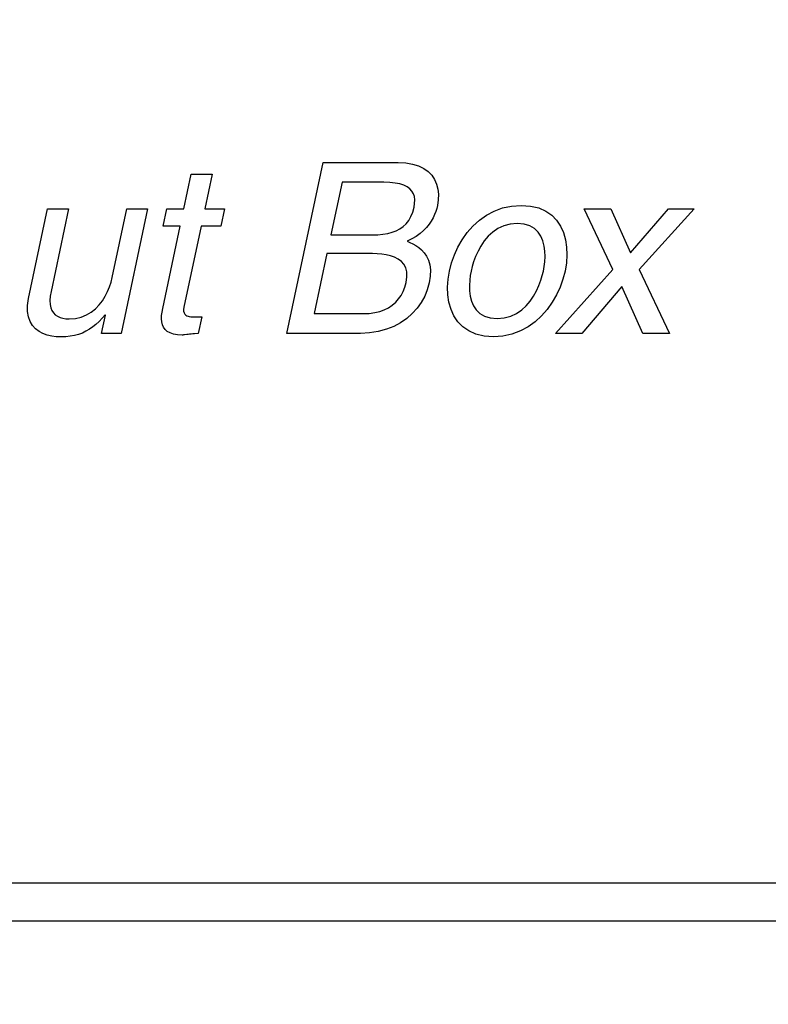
# Model space of a CAD drawing. Header units: inches. Extents: x 0 to 34, y 0 to 22.
# Tile 10 of 39: x 13.221 to 13.615, y 15.223 to 15.741. Entities that reach past the tile are written whole.
import ezdxf

# ---------------------------------------------------------------- set-up
doc = ezdxf.new("R2010")
doc.units = ezdxf.units.IN
doc.header["$LTSCALE"] = 1.87
doc.header["$MEASUREMENT"] = 0
doc.layers.get('0').update_dxf_attribs({"linetype": 'CONTINUOUS'})
doc.layers.add('DATUMCURVES', color=7, linetype='CONTINUOUS')
doc.layers.add('DIMENSIONS', color=7, linetype='CONTINUOUS')
doc.styles.get("Standard").update_dxf_attribs({"font": 'txt', "width": 0.8})
doc.dimstyles.new('DIMSTYLE_1', dxfattribs={"dimtxt": 0.125, "dimasz": 0.18, "dimexe": 0.18, "dimexo": 0.0625, "dimgap": 0.09, "dimtad": 0, "dimtih": 1, "dimtoh": 1, "dimzin": 4, "dimdsep": 46, "dimtxsty": 'STANDARD', "dimblk": '_FILLED', "dimblk1": '_FILLED', "dimblk2": '_FILLED', "dimcen": 0.09, "dimadec": 0, "dimazin": 0, "dimtfac": 1, "dimtofl": 0, "dimtmove": 0, "dimatfit": 3, "dimldrblk": '_FILLED', "dimfxl": 1, "dimtolj": 1, "dimtzin": 4, "dimarcsym": 0})

# ---------------------------------------------------------------- blocks, each defined once
blk = doc.blocks.new('*D8')
at = {"layer": 'DIMENSIONS', "color": 2, "linetype": 'CONTINUOUS'}
blk.add_line((13.9253, 16.16355), (13.9253, 14.42278), dxfattribs=at)
at = {"layer": 'DIMENSIONS', "color": 2, "linetype": 'CONTINUOUS', "insert": (13.8628, 14.06028), "char_height": 0.125, "width": 0.7, "attachment_point": 3, "rotation": 90, "line_spacing_factor": 0.9}
blk.add_mtext('2.06\\P[52.34]', dxfattribs=at)
blk = doc.blocks.new('_FILLED')
at = {"color": 0, "linetype": 'BYBLOCK'}
blk.add_solid([(0, 0), (-1, 0.1736), (-1, -0.1736)], dxfattribs=at)
blk = doc.blocks.new('*D9')
at = {"layer": 'DIMENSIONS', "color": 2, "linetype": 'CONTINUOUS'}
blk.add_line((14.7253, 16.16355), (14.7253, 14.42278), dxfattribs=at)
at = {"layer": 'DIMENSIONS', "color": 2, "linetype": 'CONTINUOUS', "insert": (14.6628, 14.06028), "char_height": 0.125, "width": 0.7, "attachment_point": 3, "rotation": 90, "line_spacing_factor": 0.9}
blk.add_mtext('2.86\\P[72.66]', dxfattribs=at)
blk = doc.blocks.new('*D10')
at = {"layer": 'DIMENSIONS', "color": 2, "linetype": 'CONTINUOUS'}
blk.add_line((15.5253, 16.16355), (15.5253, 14.42278), dxfattribs=at)
at = {"layer": 'DIMENSIONS', "color": 2, "linetype": 'CONTINUOUS', "insert": (15.4628, 14.06028), "char_height": 0.125, "width": 0.7, "attachment_point": 3, "rotation": 90, "line_spacing_factor": 0.9}
blk.add_mtext('3.66\\P[92.98]', dxfattribs=at)
blk = doc.blocks.new('*D11')
at = {"layer": 'DIMENSIONS', "color": 2, "linetype": 'CONTINUOUS'}
blk.add_line((16.3253, 16.16355), (16.3253, 14.42278), dxfattribs=at)
at = {"layer": 'DIMENSIONS', "color": 2, "linetype": 'CONTINUOUS', "insert": (16.2628, 14.06028), "char_height": 0.125, "width": 0.7, "attachment_point": 3, "rotation": 90, "line_spacing_factor": 0.9}
blk.add_mtext('4.46\\P[113.3]', dxfattribs=at)
blk = doc.blocks.new('*D12')
at = {"layer": 'DIMENSIONS', "color": 2, "linetype": 'CONTINUOUS'}
blk.add_line((17.1253, 16.16355), (17.1253, 14.42278), dxfattribs=at)
at = {"layer": 'DIMENSIONS', "color": 2, "linetype": 'CONTINUOUS', "insert": (17.0628, 13.96028), "char_height": 0.125, "width": 0.8, "attachment_point": 3, "rotation": 90, "line_spacing_factor": 0.9}
blk.add_mtext('5.26\\P[133.62]', dxfattribs=at)
blk = doc.blocks.new('*D13')
at = {"layer": 'DIMENSIONS', "color": 2, "linetype": 'CONTINUOUS'}
blk.add_line((17.9253, 16.16355), (17.9253, 14.42278), dxfattribs=at)
at = {"layer": 'DIMENSIONS', "color": 2, "linetype": 'CONTINUOUS', "insert": (17.8628, 13.96028), "char_height": 0.125, "width": 0.8, "attachment_point": 3, "rotation": 90, "line_spacing_factor": 0.9}
blk.add_mtext('6.06\\P[153.94]', dxfattribs=at)
blk = doc.blocks.new('*D14')
at = {"layer": 'DIMENSIONS', "color": 2, "linetype": 'CONTINUOUS'}
blk.add_line((18.7253, 16.16355), (18.7253, 14.42278), dxfattribs=at)
at = {"layer": 'DIMENSIONS', "color": 2, "linetype": 'CONTINUOUS', "insert": (18.6628, 13.96028), "char_height": 0.125, "width": 0.8, "attachment_point": 3, "rotation": 90, "line_spacing_factor": 0.9}
blk.add_mtext('6.86\\P[174.26]', dxfattribs=at)

msp = doc.modelspace()

# ---------------------------------------------------------------- linework, layer by layer
at = {"color": 7, "linetype": 'CONTINUOUS'}
for p, q in [((12.1853, 15.28715), (19.6033, 15.28715)), ((12.1853, 15.26715), (19.6233, 15.26715))]:
    msp.add_line(p, q, dxfattribs=at)
at = {"layer": 'DATUMCURVES', "color": 40, "linetype": 'CONTINUOUS'}
for p, q in [((13.36194, 15.57586), (13.38096, 15.66564)), ((13.38096, 15.66564), (13.42047, 15.66564)), ((13.42047, 15.66564), (13.42444, 15.66542)), ((13.42444, 15.66542), (13.42799, 15.66481)), ((13.42799, 15.66481), (13.43112, 15.66382)), ((13.43112, 15.66382), (13.43383, 15.66249)), ((13.43383, 15.66249), (13.43613, 15.66085)), ((13.30767, 15.64125), (13.31153, 15.65951)), ((13.31153, 15.65951), (13.32254, 15.65951)), ((13.32254, 15.65951), (13.31867, 15.64125)), ((13.43613, 15.66085), (13.43802, 15.65892)), ((13.43802, 15.65892), (13.43951, 15.65673)), ((13.43951, 15.65673), (13.4406, 15.65432)), ((13.39088, 15.65526), (13.38503, 15.62763)), ((13.41289, 15.65526), (13.39088, 15.65526)), ((13.41607, 15.65516), (13.41289, 15.65526)), ((13.41888, 15.65487), (13.41607, 15.65516)), ((13.42132, 15.65439), (13.41888, 15.65487)), ((13.4234, 15.65372), (13.42132, 15.65439)), ((13.42514, 15.65287), (13.4234, 15.65372)), ((13.42655, 15.65184), (13.42514, 15.65287)), ((13.42764, 15.65063), (13.42655, 15.65184)), ((13.4406, 15.65432), (13.44129, 15.65171)), ((13.44129, 15.65171), (13.4416, 15.64893)), ((13.42842, 15.64926), (13.42764, 15.65063)), ((13.42891, 15.64772), (13.42842, 15.64926)), ((13.42912, 15.64601), (13.42891, 15.64772)), ((13.42906, 15.64415), (13.42912, 15.64601)), ((13.44152, 15.64602), (13.44105, 15.643)), ((13.4416, 15.64893), (13.44152, 15.64602)), ((13.22608, 15.59424), (13.23605, 15.64125)), ((13.23605, 15.64125), (13.24705, 15.64125)), ((13.24705, 15.64125), (13.23786, 15.59786)), ((13.27005, 15.60524), (13.27768, 15.64125)), ((13.28868, 15.64125), (13.27483, 15.57586)), ((13.27768, 15.64125), (13.28868, 15.64125)), ((13.29686, 15.63212), (13.29879, 15.64125)), ((13.29879, 15.64125), (13.30767, 15.64125)), ((13.31867, 15.64125), (13.32917, 15.64125)), ((13.32917, 15.64125), (13.32724, 15.63212)), ((13.42804, 15.63953), (13.42874, 15.64213)), ((13.42874, 15.64213), (13.42906, 15.64415)), ((13.44069, 15.64148), (13.44019, 15.63989)), ((13.44105, 15.643), (13.44069, 15.64148)), ((13.47087, 15.64012), (13.47527, 15.64175)), ((13.47527, 15.64175), (13.48001, 15.64278)), ((13.48001, 15.64278), (13.48507, 15.64313)), ((13.48507, 15.64313), (13.48998, 15.64278)), ((13.48998, 15.64278), (13.49428, 15.64175)), ((13.49428, 15.64175), (13.49799, 15.64012)), ((13.53332, 15.6095), (13.51816, 15.64125)), ((13.51816, 15.64125), (13.5323, 15.64125)), ((13.5323, 15.64125), (13.54255, 15.61825)), ((13.54255, 15.61825), (13.56255, 15.64125)), ((13.57606, 15.64125), (13.5472, 15.6095)), ((13.56255, 15.64125), (13.57606, 15.64125)), ((13.42463, 15.63348), (13.42598, 15.63522)), ((13.42598, 15.63522), (13.42712, 15.63724)), ((13.42712, 15.63724), (13.42804, 15.63953)), ((13.43877, 15.63656), (13.43782, 15.63486)), ((13.43956, 15.63824), (13.43877, 15.63656)), ((13.44019, 15.63989), (13.43956, 15.63824)), ((13.45973, 15.63221), (13.46309, 15.63528)), ((13.46309, 15.63528), (13.46681, 15.63794)), ((13.46681, 15.63794), (13.47087, 15.64012)), ((13.49799, 15.64012), (13.50113, 15.63794)), ((13.50113, 15.63794), (13.50372, 15.63528)), ((13.50372, 15.63528), (13.50578, 15.63221)), ((13.29659, 15.58899), (13.30573, 15.63212)), ((13.30573, 15.63212), (13.29686, 15.63212)), ((13.31673, 15.63212), (13.30773, 15.58961)), ((13.32724, 15.63212), (13.31673, 15.63212)), ((13.41936, 15.62974), (13.42131, 15.63076)), ((13.42131, 15.63076), (13.42307, 15.632)), ((13.42307, 15.632), (13.42463, 15.63348)), ((13.43533, 15.63149), (13.43377, 15.62986)), ((13.43667, 15.63316), (13.43533, 15.63149)), ((13.43782, 15.63486), (13.43667, 15.63316)), ((13.45673, 15.62878), (13.45973, 15.63221)), ((13.47288, 15.63095), (13.47017, 15.62909)), ((13.47592, 15.63238), (13.47288, 15.63095)), ((13.47931, 15.6333), (13.47592, 15.63238)), ((13.48306, 15.63363), (13.47931, 15.6333)), ((13.48668, 15.6333), (13.48306, 15.63363)), ((13.48968, 15.63238), (13.48668, 15.6333)), ((13.49211, 15.63095), (13.48968, 15.63238)), ((13.49403, 15.62909), (13.49211, 15.63095)), ((13.50578, 15.63221), (13.50733, 15.62878)), ((13.38503, 15.62763), (13.40692, 15.62763)), ((13.40692, 15.62763), (13.40974, 15.62771)), ((13.40974, 15.62771), (13.41241, 15.62794)), ((13.41241, 15.62794), (13.4149, 15.62835)), ((13.4149, 15.62835), (13.41722, 15.62895)), ((13.41722, 15.62895), (13.41936, 15.62974)), ((13.42765, 15.62548), (13.42508, 15.62425)), ((13.42995, 15.62684), (13.42765, 15.62548)), ((13.43198, 15.62831), (13.42995, 15.62684)), ((13.43377, 15.62986), (13.43198, 15.62831)), ((13.45184, 15.62113), (13.4541, 15.62507)), ((13.4541, 15.62507), (13.45673, 15.62878)), ((13.46778, 15.62688), (13.46569, 15.62441)), ((13.47017, 15.62909), (13.46778, 15.62688)), ((13.49548, 15.62688), (13.49403, 15.62909)), ((13.49652, 15.62441), (13.49548, 15.62688)), ((13.50733, 15.62878), (13.50839, 15.62507)), ((13.50839, 15.62507), (13.50898, 15.62113)), ((13.42508, 15.62425), (13.4265, 15.62362)), ((13.4265, 15.62362), (13.42803, 15.62287)), ((13.42803, 15.62287), (13.42962, 15.62199)), ((13.42962, 15.62199), (13.43121, 15.62094)), ((13.43121, 15.62094), (13.43273, 15.61968)), ((13.43273, 15.61968), (13.43413, 15.61818)), ((13.44996, 15.61704), (13.45184, 15.62113)), ((13.4639, 15.62175), (13.46238, 15.61899)), ((13.46569, 15.62441), (13.4639, 15.62175)), ((13.49719, 15.62175), (13.49652, 15.62441)), ((13.49754, 15.61899), (13.49719, 15.62175)), ((13.50898, 15.62113), (13.50913, 15.61704)), ((13.38294, 15.61774), (13.37626, 15.58624)), ((13.40682, 15.61774), (13.38294, 15.61774)), ((13.4093, 15.61769), (13.40682, 15.61774)), ((13.41176, 15.6175), (13.4093, 15.61769)), ((13.41415, 15.61716), (13.41176, 15.6175)), ((13.41642, 15.61663), (13.41415, 15.61716)), ((13.41853, 15.61589), (13.41642, 15.61663)), ((13.42043, 15.61492), (13.41853, 15.61589)), ((13.42207, 15.61368), (13.42043, 15.61492)), ((13.43413, 15.61818), (13.43535, 15.61641)), ((13.43535, 15.61641), (13.43633, 15.61434)), ((13.44847, 15.61284), (13.44996, 15.61704)), ((13.46112, 15.61622), (13.4601, 15.61351)), ((13.46238, 15.61899), (13.46112, 15.61622)), ((13.49749, 15.61351), (13.49762, 15.61622)), ((13.49762, 15.61622), (13.49754, 15.61899)), ((13.50913, 15.61704), (13.50884, 15.61284)), ((13.42339, 15.61215), (13.42207, 15.61368)), ((13.42436, 15.61031), (13.42339, 15.61215)), ((13.42492, 15.60813), (13.42436, 15.61031)), ((13.43633, 15.61434), (13.43701, 15.61194)), ((13.43701, 15.61194), (13.43734, 15.60916)), ((13.44738, 15.60862), (13.44847, 15.61284)), ((13.45932, 15.61095), (13.45876, 15.60862)), ((13.4601, 15.61351), (13.45932, 15.61095)), ((13.49677, 15.60862), (13.49719, 15.61095)), ((13.49719, 15.61095), (13.49749, 15.61351)), ((13.50318, 15.57586), (13.53332, 15.6095)), ((13.50884, 15.61284), (13.50815, 15.60862)), ((13.5472, 15.6095), (13.56308, 15.57586)), ((13.26944, 15.60282), (13.27005, 15.60524)), ((13.42462, 15.60262), (13.42502, 15.60557)), ((13.42502, 15.60557), (13.42492, 15.60813)), ((13.43726, 15.60598), (13.4367, 15.60236)), ((13.43734, 15.60916), (13.43726, 15.60598)), ((13.44639, 15.6002), (13.44668, 15.60439)), ((13.44668, 15.60439), (13.44738, 15.60862)), ((13.45833, 15.60629), (13.45803, 15.60373)), ((13.45876, 15.60862), (13.45833, 15.60629)), ((13.49542, 15.60373), (13.4962, 15.60629)), ((13.4962, 15.60629), (13.49677, 15.60862)), ((13.50705, 15.60439), (13.50556, 15.6002)), ((13.50815, 15.60862), (13.50705, 15.60439)), ((13.26762, 15.59783), (13.26864, 15.60033)), ((13.26864, 15.60033), (13.26944, 15.60282)), ((13.4231, 15.59793), (13.42398, 15.6002)), ((13.42398, 15.6002), (13.42462, 15.60262)), ((13.4367, 15.60236), (13.43573, 15.59882)), ((13.44654, 15.59611), (13.44639, 15.6002)), ((13.45803, 15.60373), (13.4579, 15.60102)), ((13.4579, 15.60102), (13.45798, 15.59825)), ((13.49314, 15.59825), (13.4944, 15.60102)), ((13.4944, 15.60102), (13.49542, 15.60373)), ((13.50556, 15.6002), (13.50368, 15.59611)), ((13.53803, 15.60049), (13.51706, 15.57586)), ((13.54907, 15.57586), (13.53803, 15.60049)), ((13.22554, 15.59056), (13.22608, 15.59424)), ((13.23743, 15.59532), (13.23728, 15.59306)), ((13.23786, 15.59786), (13.23743, 15.59532)), ((13.2649, 15.59302), (13.26637, 15.59538)), ((13.26637, 15.59538), (13.26762, 15.59783)), ((13.4191, 15.5922), (13.42066, 15.59392)), ((13.42066, 15.59392), (13.42199, 15.59584)), ((13.42199, 15.59584), (13.4231, 15.59793)), ((13.43435, 15.59541), (13.43256, 15.59216)), ((13.43573, 15.59882), (13.43435, 15.59541)), ((13.44713, 15.59217), (13.44654, 15.59611)), ((13.45798, 15.59825), (13.45833, 15.59549)), ((13.45833, 15.59549), (13.459, 15.59284)), ((13.48983, 15.59284), (13.49162, 15.59549)), ((13.49162, 15.59549), (13.49314, 15.59825)), ((13.50368, 15.59611), (13.50142, 15.59217)), ((13.22552, 15.58731), (13.22554, 15.59056)), ((13.23728, 15.59306), (13.23739, 15.59108)), ((13.23739, 15.59108), (13.23774, 15.58936)), ((13.23774, 15.58936), (13.23833, 15.58788)), ((13.25902, 15.58701), (13.26123, 15.58878)), ((13.26123, 15.58878), (13.26319, 15.5908)), ((13.26319, 15.5908), (13.2649, 15.59302)), ((13.29624, 15.58706), (13.29659, 15.58899)), ((13.30773, 15.58961), (13.30757, 15.58844)), ((13.41312, 15.58826), (13.41533, 15.58936)), ((13.41533, 15.58936), (13.41733, 15.59067)), ((13.41733, 15.59067), (13.4191, 15.5922)), ((13.4304, 15.5891), (13.42785, 15.58628)), ((13.43256, 15.59216), (13.4304, 15.5891)), ((13.44819, 15.58846), (13.44713, 15.59217)), ((13.459, 15.59284), (13.46004, 15.59036)), ((13.46004, 15.59036), (13.46149, 15.58815)), ((13.48535, 15.58815), (13.48774, 15.59036)), ((13.48774, 15.59036), (13.48983, 15.59284)), ((13.50142, 15.59217), (13.49879, 15.58846)), ((13.22598, 15.58448), (13.22552, 15.58731)), ((13.22687, 15.58204), (13.22598, 15.58448)), ((13.23833, 15.58788), (13.23912, 15.58664)), ((13.23912, 15.58664), (13.24011, 15.58563)), ((13.24011, 15.58563), (13.24128, 15.58482)), ((13.24128, 15.58482), (13.24261, 15.58422)), ((13.24261, 15.58422), (13.2441, 15.5838)), ((13.2441, 15.5838), (13.24571, 15.58356)), ((13.24571, 15.58356), (13.24744, 15.58348)), ((13.24744, 15.58348), (13.25076, 15.58373)), ((13.25076, 15.58373), (13.25379, 15.58443)), ((13.25379, 15.58443), (13.25654, 15.58555)), ((13.25654, 15.58555), (13.25902, 15.58701)), ((13.2647, 15.58378), (13.26311, 15.5821)), ((13.26445, 15.57586), (13.26646, 15.58537)), ((13.26626, 15.58561), (13.2647, 15.58378)), ((13.26646, 15.58537), (13.26626, 15.58561)), ((13.29597, 15.58348), (13.29602, 15.58521)), ((13.2961, 15.58185), (13.29597, 15.58348)), ((13.29602, 15.58521), (13.29624, 15.58706)), ((13.30757, 15.58844), (13.3076, 15.58745)), ((13.3076, 15.58745), (13.30782, 15.58665)), ((13.30782, 15.58665), (13.30818, 15.58601)), ((13.30818, 15.58601), (13.30867, 15.5855)), ((13.30867, 15.5855), (13.30925, 15.58513)), ((13.30925, 15.58513), (13.3099, 15.58486)), ((13.3099, 15.58486), (13.31059, 15.58468)), ((13.31059, 15.58468), (13.3113, 15.58457)), ((13.3113, 15.58457), (13.312, 15.58451)), ((13.312, 15.58451), (13.31267, 15.58449)), ((13.31267, 15.58449), (13.31715, 15.58449)), ((13.31715, 15.58449), (13.31532, 15.57586)), ((13.37626, 15.58624), (13.40215, 15.58624)), ((13.40215, 15.58624), (13.4052, 15.58637)), ((13.4052, 15.58637), (13.40805, 15.58675)), ((13.40805, 15.58675), (13.41069, 15.58739)), ((13.41069, 15.58739), (13.41312, 15.58826)), ((13.42495, 15.58372), (13.42169, 15.58146)), ((13.42785, 15.58628), (13.42495, 15.58372)), ((13.44974, 15.58504), (13.44819, 15.58846)), ((13.4518, 15.58196), (13.44974, 15.58504)), ((13.46149, 15.58815), (13.46341, 15.58629)), ((13.46341, 15.58629), (13.46585, 15.58486)), ((13.46585, 15.58486), (13.46885, 15.58394)), ((13.46885, 15.58394), (13.47246, 15.58362)), ((13.47246, 15.58362), (13.47621, 15.58394)), ((13.47621, 15.58394), (13.4796, 15.58486)), ((13.4796, 15.58486), (13.48264, 15.58629)), ((13.48264, 15.58629), (13.48535, 15.58815)), ((13.49578, 15.58504), (13.49242, 15.58196)), ((13.49879, 15.58846), (13.49578, 15.58504)), ((13.22813, 15.57998), (13.22687, 15.58204)), ((13.22971, 15.57825), (13.22813, 15.57998)), ((13.25981, 15.57921), (13.25807, 15.578)), ((13.26148, 15.58058), (13.25981, 15.57921)), ((13.26311, 15.5821), (13.26148, 15.58058)), ((13.29645, 15.58037), (13.2961, 15.58185)), ((13.29703, 15.57903), (13.29645, 15.58037)), ((13.29788, 15.57785), (13.29703, 15.57903)), ((13.4181, 15.57954), (13.41418, 15.57798)), ((13.42169, 15.58146), (13.4181, 15.57954)), ((13.45439, 15.57931), (13.4518, 15.58196)), ((13.45753, 15.57713), (13.45439, 15.57931)), ((13.48871, 15.57931), (13.48464, 15.57713)), ((13.49242, 15.58196), (13.48871, 15.57931)), ((13.23156, 15.57686), (13.22971, 15.57825)), ((13.23363, 15.57577), (13.23156, 15.57686)), ((13.23587, 15.57496), (13.23363, 15.57577)), ((13.23822, 15.5744), (13.23587, 15.57496)), ((13.24063, 15.57409), (13.23822, 15.5744)), ((13.24304, 15.57399), (13.24063, 15.57409)), ((13.24559, 15.57407), (13.24304, 15.57399)), ((13.24798, 15.57432), (13.24559, 15.57407)), ((13.25023, 15.57473), (13.24798, 15.57432)), ((13.25235, 15.57531), (13.25023, 15.57473)), ((13.25435, 15.57604), (13.25235, 15.57531)), ((13.25625, 15.57694), (13.25435, 15.57604)), ((13.25807, 15.578), (13.25625, 15.57694)), ((13.27483, 15.57586), (13.26445, 15.57586)), ((13.29901, 15.57686), (13.29788, 15.57785)), ((13.30045, 15.57606), (13.29901, 15.57686)), ((13.30222, 15.57547), (13.30045, 15.57606)), ((13.30436, 15.5751), (13.30222, 15.57547)), ((13.30688, 15.57498), (13.30436, 15.5751)), ((13.3072, 15.57499), (13.30688, 15.57498)), ((13.30761, 15.57502), (13.3072, 15.57499)), ((13.3081, 15.57506), (13.30761, 15.57502)), ((13.30929, 15.57519), (13.3081, 15.57506)), ((13.30999, 15.57528), (13.30929, 15.57519)), ((13.31075, 15.57537), (13.30999, 15.57528)), ((13.31157, 15.57546), (13.31075, 15.57537)), ((13.31244, 15.57556), (13.31157, 15.57546)), ((13.31335, 15.57566), (13.31244, 15.57556)), ((13.31532, 15.57586), (13.31335, 15.57566)), ((13.40058, 15.57586), (13.36194, 15.57586)), ((13.4054, 15.57611), (13.40058, 15.57586)), ((13.40994, 15.57682), (13.4054, 15.57611)), ((13.41418, 15.57798), (13.40994, 15.57682)), ((13.46124, 15.57549), (13.45753, 15.57713)), ((13.46554, 15.57447), (13.46124, 15.57549)), ((13.47045, 15.57411), (13.46554, 15.57447)), ((13.47551, 15.57447), (13.47045, 15.57411)), ((13.48024, 15.57549), (13.47551, 15.57447)), ((13.48464, 15.57713), (13.48024, 15.57549)), ((13.51706, 15.57586), (13.50318, 15.57586)), ((13.56308, 15.57586), (13.54907, 15.57586))]:
    msp.add_line(p, q, dxfattribs=at)

# ---------------------------------------------------------------- dimensions: what is measured, and where the dimension line sits
at = {"layer": 'DIMENSIONS', "color": 2, "linetype": 'CONTINUOUS'}
for feature_location, picture, middle in [((13.9253, 16.16355), '*D8', (14.22068, 13.78678)), ((14.7253, 16.16355), '*D9', (15.02068, 13.78678)), ((15.5253, 16.16355), '*D10', (15.82068, 13.78678)), ((16.3253, 16.16355), '*D11', (16.62068, 13.78678)), ((17.1253, 16.16355), '*D12', (17.44308, 13.69738)), ((17.9253, 16.16355), '*D13', (18.24308, 13.69738)), ((18.7253, 16.16355), '*D14', (19.04308, 13.69738))]:
    dim = msp.add_ordinate_dim(feature_location=feature_location, offset=(0, -1.74077), dtype=1, origin=(11.86456, 16.22605), dimstyle='DIMSTYLE_1', dxfattribs=at)
    dim.commit()
    dim.dimension.update_dxf_attribs({"geometry": picture, "text_midpoint": middle})

doc.saveas('drawing.dxf')
